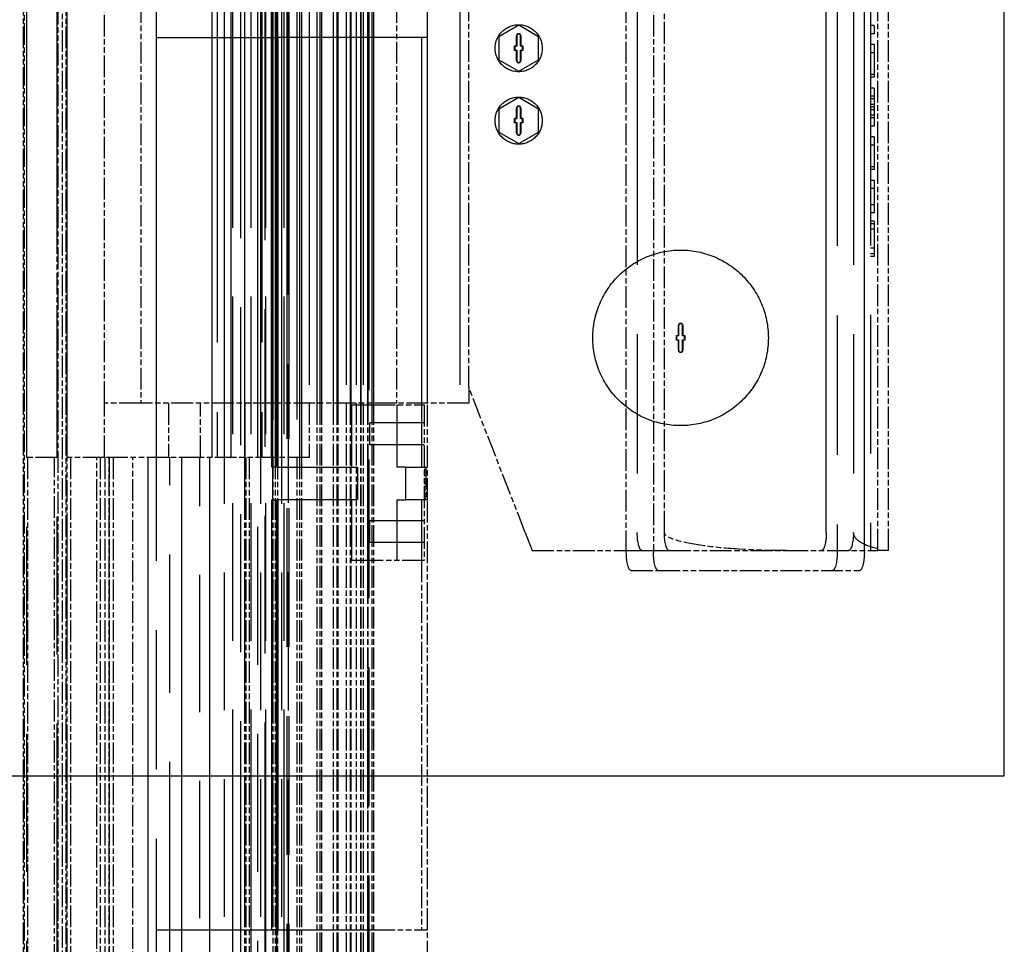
# Model space of a CAD drawing. Header units: millimetres. Extents: x -34725 to 178350, y -13707 to 126150.
# Tile 194 of 256: x 52293 to 52837, y 3965 to 4476. Entities that reach past the tile are written whole.
import ezdxf

# ---------------------------------------------------------------- set-up
doc = ezdxf.new("R2010")
doc.units = ezdxf.units.MM
doc.linetypes.add('AM_ISO09W050', pattern=[22.5, 12, -1.5, 3, -1.5, 3, -1.5])
doc.layers.add('AM_11', color=3, linetype='AM_ISO09W050', lineweight=25)
doc.layers.add('AM_4', color=3, linetype='CONTINUOUS', lineweight=25)

# ---------------------------------------------------------------- blocks, each defined once
blk = doc.blocks.new('Gebäude_2')
at = {"layer": 'AM_4'}
for p, q in [((10160, -2415), (10160, 8850)), ((-3240, -2415), (10160, -2415))]:
    blk.add_line(p, q, dxfattribs=at)

msp = doc.modelspace()

# ---------------------------------------------------------------- linework, layer by layer
at = {"layer": 'AM_11', "ltscale": 25.349762}
for p, q in [((52405.951, 3638.188), (52405.951, 4665.188)), ((52410.202, 4665.188), (52410.202, 3638.188)), ((52417.058, 3638.188), (52417.058, 4665.188)), ((52420.424, 4665.188), (52420.424, 3638.188)), ((52425.887, 3638.188), (52425.887, 4665.188)), ((52428.477, 4665.188), (52428.477, 3638.188)), ((52432.642, 3638.188), (52432.642, 4665.188)), ((52434.529, 4665.188), (52434.529, 3638.188)), ((52437.462, 3638.188), (52437.462, 4665.188)), ((52438.695, 4665.188), (52438.695, 3638.188))]:
    msp.add_line(p, q, dxfattribs=at)
at = {"layer": 'AM_11', "ltscale": 25.411861}
for p, q in [((52296.647, 3662.188), (52296.647, 4660.188)), ((52414.733, 4660.188), (52414.733, 3662.188)), ((52424.341, 3662.188), (52424.341, 4660.188))]:
    msp.add_line(p, q, dxfattribs=at)
at = {"layer": 'AM_11', "ltscale": 25.340425}
msp.add_line((52313.208, 4657.382), (52313.208, 3662.188), dxfattribs=at)
at = {"layer": 'AM_11', "ltscale": 25.3717}
msp.add_line((52428.112, 4658.611), (52428.112, 3662.188), dxfattribs=at)
at = {"layer": 'AM_11'}
for p, q in [((52627.97, 4181.688), (52627.97, 4658.688)), ((52642.97, 4658.688), (52642.97, 4181.688)), ((52766.97, 4182.688), (52766.97, 4657.688)), ((52772.97, 4182.688), (52772.97, 4657.688)), ((52648.999, 4192.688), (52648.999, 4647.688)), ((52296.429, 4606.188), (52296.429, 4234.188)), ((52313.438, 4234.188), (52313.438, 4606.188)), ((52313.652, 4597.71), (52313.652, 3702.666)), ((52318.682, 4571.818), (52318.682, 4234.188)), ((52339.577, 4264.188), (52339.577, 4576.188)), ((52359.577, 4576.188), (52359.577, 4264.188)), ((52500.97, 4576.188), (52500.97, 4264.188)), ((52540.97, 4272.688), (52540.97, 4567.688)), ((52295.152, 4564.088), (52295.152, 3736.287)), ((52318.652, 4559.086), (52318.652, 3741.29)), ((52294.694, 3762.688), (52294.694, 4537.688)), ((52316.152, 4537.688), (52316.152, 3762.688)), ((52318.387, 3762.688), (52318.387, 4537.688)), ((52572.081, 4192.688), (52540.97, 4272.688)), ((52540.97, 4272.688), (52540.97, 4264.188)), ((52359.577, 4264.188), (52339.577, 4264.188)), ((52339.577, 4234.188), (52339.577, 4264.188)), ((52500.97, 4264.188), (52359.577, 4264.188)), ((52374.932, 4264.188), (52374.932, 4234.188)), ((52392.61, 4234.188), (52392.61, 4264.188)), ((52435.036, 4264.188), (52435.036, 4234.188)), ((52452.714, 4264.188), (52452.714, 4234.188)), ((52456.891, 4264.188), (52456.891, 3731.975)), ((52458.614, 4264.188), (52458.614, 3762.688)), ((52459.391, 4264.188), (52459.391, 3762.688)), ((52465.937, 4264.188), (52465.937, 3728.183)), ((52467.897, 4264.188), (52467.897, 3762.688)), ((52468.437, 4264.188), (52468.437, 3762.688)), ((52473.163, 4264.188), (52473.163, 3724.805)), ((52475.318, 4264.188), (52475.318, 3762.688)), ((52475.663, 4264.188), (52475.663, 3762.688)), ((52478.681, 4264.188), (52478.681, 3721.767)), ((52480.987, 4264.188), (52480.987, 3762.688)), ((52481.181, 4264.188), (52481.181, 3762.688)), ((52482.571, 4264.188), (52482.571, 3719.018)), ((52484.984, 4264.188), (52484.984, 3762.688)), ((52485.071, 4264.188), (52485.071, 3762.688)), ((52487.363, 4264.188), (52487.363, 3762.688)), ((52487.384, 4264.188), (52487.384, 3762.688)), ((52488.152, 4264.188), (52488.152, 3762.688)), ((52488.152, 4263.188), (52516.152, 4263.188)), ((52540.97, 4264.188), (52500.97, 4264.188)), ((52514.708, 4264.188), (52514.708, 4263.188)), ((52516.152, 4263.188), (52516.152, 4177.188)), ((52518.152, 4228.688), (52518.152, 4264.188)), ((52313.438, 4234.188), (52296.429, 4234.188)), ((52297.038, 4234.188), (52297.038, 3638.188)), ((52311.875, 3638.188), (52311.875, 4234.188)), ((52339.577, 4234.188), (52318.682, 4234.188)), ((52320.661, 4234.188), (52320.661, 3760.188)), ((52335.269, 3760.188), (52335.269, 4234.188)), ((52337.152, 4234.188), (52337.152, 3760.188)), ((52374.932, 4234.188), (52339.577, 4234.188)), ((52339.652, 4234.188), (52339.652, 3762.688)), ((52342.035, 3762.688), (52342.035, 4234.188)), ((52342.152, 4234.188), (52342.152, 3747.272)), ((52344.327, 4234.188), (52344.327, 3760.188)), ((52355.199, 3760.188), (52355.199, 4234.188)), ((52392.61, 4234.188), (52374.932, 4234.188)), ((52435.036, 4234.188), (52392.61, 4234.188)), ((52416.973, 4234.188), (52416.973, 3747.272)), ((52417.727, 4234.188), (52417.727, 3762.688)), ((52419.473, 4234.188), (52419.473, 3762.688)), ((52432.663, 4234.188), (52432.663, 3741.29)), ((52433.784, 4234.188), (52433.784, 3762.688)), ((52452.714, 4234.188), (52435.036, 4234.188)), ((52435.163, 4234.188), (52435.163, 3762.688)), ((52445.87, 4234.188), (52445.87, 3736.287)), ((52447.313, 4234.188), (52447.313, 3762.688)), ((52448.37, 4234.188), (52448.37, 3762.688)), ((52516.152, 4228.688), (52517.152, 4228.688)), ((52517.152, 4228.688), (52517.152, 4211.688)), ((52517.152, 4228.688), (52518.152, 4228.688)), ((52518.152, 4210.688), (52518.152, 4228.688)), ((52516.152, 4211.688), (52517.152, 4211.688)), ((52518.152, 4210.688), (52516.152, 4210.688)), ((52518.152, 3973.188), (52518.152, 4210.688)), ((52572.081, 4192.688), (52575.97, 4182.688)), ((52575.97, 4182.688), (52627.97, 4182.688)), ((52651.679, 4182.688), (52716.411, 4182.688)), ((52716.411, 4182.688), (52766.97, 4182.688)), ((52759.528, 4181.688), (52759.528, 4182.688)), ((52772.97, 4182.688), (52766.97, 4182.688)), ((52516.152, 4177.188), (52488.152, 4177.188)), ((52514.708, 4177.188), (52514.708, 3973.188)), ((52630.65, 4171.688), (52645.65, 4171.688)), ((52645.65, 4171.688), (52756.849, 4171.688)), ((52488.152, 3973.188), (52518.152, 3973.188)), ((52518.152, 3955.188), (52518.152, 3973.188))]:
    msp.add_line(p, q, dxfattribs=at)
at = {"layer": 'AM_11', "ltscale": 25.641026}
msp.add_line((52744.528, 4658.688), (52744.528, 4181.688), dxfattribs=at)
at = {"layer": 'AM_11', "ltscale": 25.533516}
for p, q in [((52759.528, 4182.688), (52759.528, 4657.688)), ((52762.97, 4657.688), (52762.97, 4182.688))]:
    msp.add_line(p, q, dxfattribs=at)
at = {"layer": 'AM_11', "ltscale": 25.596022}
for p, q in [((52633.999, 4647.688), (52633.999, 4192.688)), ((52738.499, 4192.688), (52738.499, 4647.688)), ((52753.499, 4647.688), (52753.499, 4192.688))]:
    msp.add_line(p, q, dxfattribs=at)
at = {"layer": 'AM_11', "ltscale": 25.434799}
msp.add_line((52318.927, 3666.51), (52318.927, 4633.866), dxfattribs=at)
at = {"layer": 'AM_11', "ltscale": 25.518749}
for p, q in [((52440.438, 3670.188), (52440.438, 4630.188)), ((52441.048, 4630.188), (52441.048, 3670.188)), ((52441.626, 3670.188), (52441.626, 4630.188))]:
    msp.add_line(p, q, dxfattribs=at)
at = {"layer": 'AM_11', "ltscale": 25.710138}
for p, q in [((52399.059, 4234.188), (52399.059, 4606.188)), ((52401.736, 4606.188), (52401.736, 4234.188)), ((52409.566, 4234.188), (52409.566, 4606.188)), ((52426.575, 4606.188), (52426.575, 4234.188))]:
    msp.add_line(p, q, dxfattribs=at)
at = {"layer": 'AM_11', "ltscale": 25.523846}
msp.add_line((52485.652, 4577.526), (52485.652, 3722.85), dxfattribs=at)
at = {"layer": 'AM_11', "ltscale": 25.522369}
msp.add_line((52431.819, 4234.188), (52431.819, 4571.818), dxfattribs=at)
at = {"layer": 'AM_11', "ltscale": 25.157232}
for p, q in [((52452.714, 4576.188), (52452.714, 4264.188)), ((52478.681, 4576.188), (52478.681, 4264.188)), ((52482.571, 4576.188), (52482.571, 4264.188)), ((52535.97, 4576.188), (52535.97, 4264.188))]:
    msp.add_line(p, q, dxfattribs=at)
at = {"layer": 'AM_11', "ltscale": 25.691484}
msp.add_line((52465.937, 4572.193), (52465.937, 4264.188), dxfattribs=at)
at = {"layer": 'AM_11', "ltscale": 25.107512}
msp.add_line((52473.163, 4575.571), (52473.163, 4264.188), dxfattribs=at)
at = {"layer": 'AM_11', "ltscale": 25.527044}
msp.add_line((52484.884, 4576.188), (52484.884, 3753.063), dxfattribs=at)
at = {"layer": 'AM_11', "ltscale": 25.3752}
msp.add_line((52456.891, 4568.401), (52456.891, 4264.188), dxfattribs=at)
at = {"layer": 'AM_11', "ltscale": 25.7425}
msp.add_line((52445.87, 4564.088), (52445.87, 4234.188), dxfattribs=at)
at = {"layer": 'AM_11', "ltscale": 25.352171}
msp.add_line((52432.663, 4559.086), (52432.663, 4234.188), dxfattribs=at)
at = {"layer": 'AM_11', "ltscale": 25.315716}
for p, q in [((52433.784, 4537.688), (52433.784, 4234.188)), ((52435.163, 4537.688), (52435.163, 4234.188)), ((52447.313, 4537.688), (52447.313, 4234.188)), ((52448.37, 4537.688), (52448.37, 4234.188))]:
    msp.add_line(p, q, dxfattribs=at)
at = {"layer": 'AM_11', "ltscale": 25.445648}
for p, q in [((52458.614, 4537.688), (52458.614, 4264.188)), ((52459.391, 4537.688), (52459.391, 4264.188)), ((52467.897, 4537.688), (52467.897, 4264.188)), ((52468.437, 4537.688), (52468.437, 4264.188)), ((52475.318, 4537.688), (52475.318, 4264.188)), ((52475.663, 4537.688), (52475.663, 4264.188)), ((52480.987, 4537.688), (52480.987, 4264.188)), ((52481.181, 4537.688), (52481.181, 4264.188)), ((52484.984, 4537.688), (52484.984, 4264.188)), ((52485.071, 4537.688), (52485.071, 4264.188)), ((52487.363, 4537.688), (52487.363, 4264.188)), ((52487.384, 4537.688), (52487.384, 4264.188)), ((52488.152, 4537.688), (52488.152, 4264.188))]:
    msp.add_line(p, q, dxfattribs=at)
at = {"layer": 'AM_11', "ltscale": 25.592646}
msp.add_line((52368.152, 4484.188), (52368.152, 3955.188), dxfattribs=at)
at = {"layer": 'AM_11', "ltscale": 21.770681}
for p, q in [((52518.152, 4466.188), (52518.152, 4484.188)), ((52764.97, 4462.188), (52764.97, 4444.188)), ((52764.97, 4411.188), (52764.97, 4393.188)), ((52479.447, 4228.688), (52479.447, 4210.688)), ((52506.038, 4210.688), (52506.038, 4228.688))]:
    msp.add_line(p, q, dxfattribs=at)
at = {"layer": 'AM_11', "ltscale": 12.096348}
for p, q in [((52568.47, 4472.89), (52557.47, 4466.539)), ((52579.47, 4466.539), (52568.47, 4472.89)), ((52557.47, 4466.539), (52557.47, 4453.837)), ((52579.47, 4453.837), (52579.47, 4466.539)), ((52557.47, 4453.837), (52568.47, 4447.486)), ((52568.47, 4447.486), (52579.47, 4453.837)), ((52568.47, 4432.89), (52557.47, 4426.539)), ((52579.47, 4426.539), (52568.47, 4432.89)), ((52557.47, 4426.539), (52557.47, 4413.837)), ((52579.47, 4413.837), (52579.47, 4426.539)), ((52557.47, 4413.837), (52568.47, 4407.486)), ((52568.47, 4407.486), (52579.47, 4413.837))]:
    msp.add_line(p, q, dxfattribs=at)
at = {"layer": 'AM_11', "ltscale": 1.904597}
for p, q in [((52764.97, 4472.688), (52762.97, 4472.688)), ((52764.97, 4468.188), (52762.97, 4468.188)), ((52764.97, 4462.188), (52762.97, 4462.188)), ((52764.97, 4457.688), (52762.97, 4457.688)), ((52764.97, 4445.688), (52762.97, 4445.688)), ((52764.97, 4444.188), (52762.97, 4444.188)), ((52764.97, 4438.188), (52762.97, 4438.188)), ((52764.97, 4433.688), (52762.97, 4433.688)), ((52764.97, 4432.188), (52762.97, 4432.188)), ((52764.97, 4429.188), (52762.97, 4429.188)), ((52764.97, 4427.688), (52762.97, 4427.688)), ((52764.97, 4426.188), (52762.97, 4426.188)), ((52764.97, 4423.188), (52762.97, 4423.188)), ((52764.97, 4421.688), (52762.97, 4421.688)), ((52764.97, 4417.188), (52762.97, 4417.188)), ((52764.97, 4411.188), (52762.97, 4411.188)), ((52764.97, 4406.688), (52762.97, 4406.688)), ((52764.97, 4394.688), (52762.97, 4394.688)), ((52764.97, 4393.188), (52762.97, 4393.188)), ((52764.97, 4387.188), (52762.97, 4387.188)), ((52764.97, 4382.688), (52762.97, 4382.688)), ((52764.97, 4373.688), (52762.97, 4373.688)), ((52764.97, 4369.188), (52762.97, 4369.188)), ((52764.97, 4364.688), (52762.97, 4364.688)), ((52764.97, 4363.188), (52762.97, 4363.188)), ((52764.97, 4360.188), (52762.97, 4360.188)), ((52764.97, 4349.688), (52762.97, 4349.688)), ((52764.97, 4346.688), (52762.97, 4346.688)), ((52764.97, 4345.188), (52762.97, 4345.188))]:
    msp.add_line(p, q, dxfattribs=at)
at = {"layer": 'AM_11', "ltscale": 4.285467}
for p, q in [((52764.97, 4472.688), (52764.97, 4468.188)), ((52764.97, 4387.188), (52764.97, 4382.688)), ((52764.97, 4373.688), (52764.97, 4369.188))]:
    msp.add_line(p, q, dxfattribs=at)
at = {"layer": 'AM_11', "ltscale": 25.733358}
for p, q in [((52368.152, 4466.188), (52431.981, 4466.188)), ((52368.152, 3973.188), (52431.981, 3973.188))]:
    msp.add_line(p, q, dxfattribs=at)
at = {"layer": 'AM_11', "ltscale": 3.809293}
for p, q in [((52431.981, 4466.188), (52435.425, 4466.188)), ((52435.425, 4228.688), (52431.981, 4228.688)), ((52431.981, 4210.688), (52435.425, 4210.688)), ((52435.425, 3973.188), (52431.981, 3973.188))]:
    msp.add_line(p, q, dxfattribs=at)
at = {"layer": 'AM_11', "ltscale": 24.978439}
for p, q in [((52431.981, 4228.688), (52431.981, 4466.188)), ((52434.51, 4228.688), (52434.51, 4466.188)), ((52435.03, 4466.188), (52435.03, 4228.688)), ((52435.425, 4466.188), (52435.425, 4228.688)), ((52431.981, 3973.188), (52431.981, 4210.688)), ((52434.51, 3973.188), (52434.51, 4210.688)), ((52435.03, 4210.688), (52435.03, 3973.188)), ((52435.425, 4210.688), (52435.425, 3973.188))]:
    msp.add_line(p, q, dxfattribs=at)
at = {"layer": 'AM_11', "ltscale": 26.224077}
msp.add_line((52518.152, 4466.188), (52435.425, 4466.188), dxfattribs=at)
at = {"layer": 'AM_11', "ltscale": 25.717415}
for p, q in [((52514.708, 4466.188), (52514.708, 4264.188)), ((52518.152, 4264.188), (52518.152, 4466.188))]:
    msp.add_line(p, q, dxfattribs=at)
at = {"layer": 'AM_11', "ltscale": 5.237816}
for p, q in [((52567.22, 4461.438), (52567.22, 4466.938)), ((52569.72, 4466.938), (52569.72, 4461.438)), ((52567.22, 4453.438), (52567.22, 4458.938)), ((52569.72, 4458.938), (52569.72, 4453.438)), ((52567.22, 4421.438), (52567.22, 4426.938)), ((52569.72, 4426.938), (52569.72, 4421.438)), ((52567.22, 4413.438), (52567.22, 4418.938)), ((52569.72, 4418.938), (52569.72, 4413.438)), ((52656.72, 4301.438), (52656.72, 4306.938)), ((52659.22, 4306.938), (52659.22, 4301.438)), ((52656.72, 4293.438), (52656.72, 4298.938)), ((52659.22, 4298.938), (52659.22, 4293.438))]:
    msp.add_line(p, q, dxfattribs=at)
at = {"layer": 'AM_11', "ltscale": 5.387959}
for p, q in [((52567.378, 4466.938), (52567.378, 4461.28)), ((52569.563, 4461.28), (52569.563, 4466.938)), ((52567.378, 4459.096), (52567.378, 4453.438)), ((52569.563, 4453.438), (52569.563, 4459.096)), ((52567.378, 4426.938), (52567.378, 4421.28)), ((52569.563, 4421.28), (52569.563, 4426.938)), ((52567.378, 4419.096), (52567.378, 4413.438)), ((52569.563, 4413.438), (52569.563, 4419.096)), ((52656.878, 4306.938), (52656.878, 4301.28)), ((52659.063, 4301.28), (52659.063, 4306.938)), ((52656.878, 4299.096), (52656.878, 4293.438)), ((52659.063, 4293.438), (52659.063, 4299.096))]:
    msp.add_line(p, q, dxfattribs=at)
at = {"layer": 'AM_11', "ltscale": 1.047483}
for p, q in [((52566.12, 4461.438), (52567.22, 4461.438)), ((52567.22, 4458.938), (52566.12, 4458.938)), ((52567.378, 4461.28), (52566.278, 4461.28)), ((52566.278, 4459.096), (52567.378, 4459.096)), ((52570.663, 4461.28), (52569.563, 4461.28)), ((52569.563, 4459.096), (52570.663, 4459.096)), ((52569.72, 4461.438), (52570.82, 4461.438)), ((52570.82, 4458.938), (52569.72, 4458.938)), ((52566.12, 4421.438), (52567.22, 4421.438)), ((52567.378, 4421.28), (52566.278, 4421.28)), ((52570.663, 4421.28), (52569.563, 4421.28)), ((52569.72, 4421.438), (52570.82, 4421.438)), ((52567.22, 4418.938), (52566.12, 4418.938)), ((52566.278, 4419.096), (52567.378, 4419.096)), ((52569.563, 4419.096), (52570.663, 4419.096)), ((52570.82, 4418.938), (52569.72, 4418.938)), ((52655.62, 4301.438), (52656.72, 4301.438)), ((52656.878, 4301.28), (52655.778, 4301.28)), ((52660.163, 4301.28), (52659.063, 4301.28)), ((52659.22, 4301.438), (52660.32, 4301.438)), ((52656.72, 4298.938), (52655.62, 4298.938)), ((52655.778, 4299.096), (52656.878, 4299.096)), ((52659.063, 4299.096), (52660.163, 4299.096)), ((52660.32, 4298.938), (52659.22, 4298.938))]:
    msp.add_line(p, q, dxfattribs=at)
at = {"layer": 'AM_11', "ltscale": 1.444117}
for p, q in [((52566.12, 4461.438), (52566.278, 4461.28)), ((52566.12, 4458.938), (52566.278, 4459.096)), ((52567.22, 4461.438), (52567.378, 4461.28)), ((52567.22, 4458.938), (52567.378, 4459.096)), ((52569.72, 4461.438), (52569.563, 4461.28)), ((52569.72, 4458.938), (52569.563, 4459.096)), ((52570.82, 4461.438), (52570.663, 4461.28)), ((52570.82, 4458.938), (52570.663, 4459.096)), ((52566.12, 4421.438), (52566.278, 4421.28)), ((52567.22, 4421.438), (52567.378, 4421.28)), ((52569.72, 4421.438), (52569.563, 4421.28)), ((52570.82, 4421.438), (52570.663, 4421.28)), ((52566.12, 4418.938), (52566.278, 4419.096)), ((52567.22, 4418.938), (52567.378, 4419.096)), ((52569.72, 4418.938), (52569.563, 4419.096)), ((52570.82, 4418.938), (52570.663, 4419.096)), ((52655.62, 4301.438), (52655.778, 4301.28)), ((52656.72, 4301.438), (52656.878, 4301.28)), ((52659.22, 4301.438), (52659.063, 4301.28)), ((52660.32, 4301.438), (52660.163, 4301.28)), ((52655.62, 4298.938), (52655.778, 4299.096)), ((52656.72, 4298.938), (52656.878, 4299.096)), ((52659.22, 4298.938), (52659.063, 4299.096)), ((52660.32, 4298.938), (52660.163, 4299.096))]:
    msp.add_line(p, q, dxfattribs=at)
at = {"layer": 'AM_11', "ltscale": 2.380771}
for p, q in [((52566.12, 4458.938), (52566.12, 4461.438)), ((52570.82, 4461.438), (52570.82, 4458.938)), ((52566.12, 4418.938), (52566.12, 4421.438)), ((52570.82, 4421.438), (52570.82, 4418.938)), ((52655.62, 4298.938), (52655.62, 4301.438)), ((52660.32, 4301.438), (52660.32, 4298.938))]:
    msp.add_line(p, q, dxfattribs=at)
at = {"layer": 'AM_11', "ltscale": 2.080483}
for p, q in [((52566.278, 4461.28), (52566.278, 4459.096)), ((52570.663, 4459.096), (52570.663, 4461.28)), ((52566.278, 4421.28), (52566.278, 4419.096)), ((52570.663, 4419.096), (52570.663, 4421.28)), ((52655.778, 4301.28), (52655.778, 4299.096)), ((52660.163, 4299.096), (52660.163, 4301.28))]:
    msp.add_line(p, q, dxfattribs=at)
at = {"layer": 'AM_11', "ltscale": 5.71399}
for p, q in [((52764.97, 4438.188), (52764.97, 4432.188)), ((52764.97, 4423.188), (52764.97, 4417.188))]:
    msp.add_line(p, q, dxfattribs=at)
at = {"layer": 'AM_11', "ltscale": 19.811621}
for p, q in [((52764.97, 4432.188), (52764.97, 4427.688)), ((52764.97, 4427.688), (52764.97, 4423.188))]:
    msp.add_line(p, q, dxfattribs=at)
at = {"layer": 'AM_11', "ltscale": 23.532515}
msp.add_line((52764.97, 4382.688), (52764.97, 4373.688), dxfattribs=at)
at = {"layer": 'AM_11', "ltscale": 11.219489}
msp.add_line((52764.97, 4364.688), (52764.97, 4357.188), dxfattribs=at)
at = {"layer": 'AM_11', "ltscale": 9.999557}
msp.add_line((52764.97, 4357.188), (52764.97, 4346.688), dxfattribs=at)
at = {"layer": 'AM_11', "ltscale": 4.596179}
msp.add_line((52764.97, 4346.688), (52764.97, 4345.188), dxfattribs=at)
at = {"layer": 'AM_11', "ltscale": 24.189648}
for p, q in [((52417.359, 4234.188), (52417.359, 4264.188)), ((52516.152, 4253.188), (52486.152, 4253.188)), ((52516.152, 4241.188), (52486.152, 4241.188)), ((52516.152, 4199.188), (52486.152, 4199.188)), ((52516.152, 4187.188), (52486.152, 4187.188))]:
    msp.add_line(p, q, dxfattribs=at)
at = {"layer": 'AM_11', "ltscale": 27.818094}
for p, q in [((52476.152, 4228.688), (52476.152, 4263.188)), ((52501.392, 4228.688), (52501.392, 4263.188)), ((52514.708, 4263.188), (52514.708, 4228.688))]:
    msp.add_line(p, q, dxfattribs=at)
at = {"layer": 'AM_11', "ltscale": 11.42808}
for p, q in [((52476.152, 4263.188), (52488.152, 4263.188)), ((52488.152, 4177.188), (52476.152, 4177.188))]:
    msp.add_line(p, q, dxfattribs=at)
at = {"layer": 'AM_11', "ltscale": 22.798204}
for p, q in [((52486.152, 4241.188), (52486.152, 4253.188)), ((52486.152, 4187.188), (52486.152, 4199.188))]:
    msp.add_line(p, q, dxfattribs=at)
at = {"layer": 'AM_11', "ltscale": 25.479761}
for p, q in [((52363.492, 4234.188), (52363.492, 3760.188)), ((52375.584, 3760.188), (52375.584, 4234.188))]:
    msp.add_line(p, q, dxfattribs=at)
at = {"layer": 'AM_11', "ltscale": 25.293034}
for p, q in [((52382.176, 4234.188), (52382.176, 3638.188)), ((52392.273, 3638.188), (52392.273, 4234.188)), ((52397.57, 4234.188), (52397.57, 3638.188))]:
    msp.add_line(p, q, dxfattribs=at)
at = {"layer": 'AM_11', "ltscale": 26.165541}
for p, q in [((52435.425, 4228.688), (52479.447, 4228.688)), ((52479.447, 4210.688), (52435.425, 4210.688))]:
    msp.add_line(p, q, dxfattribs=at)
at = {"layer": 'AM_11', "ltscale": 4.42466}
for p, q in [((52506.038, 4228.688), (52501.392, 4228.688)), ((52501.392, 4210.688), (52506.038, 4210.688))]:
    msp.add_line(p, q, dxfattribs=at)
at = {"layer": 'AM_11', "ltscale": 24.044741}
for p, q in [((52506.038, 4228.688), (52516.152, 4228.688)), ((52516.152, 4210.688), (52506.038, 4210.688))]:
    msp.add_line(p, q, dxfattribs=at)
at = {"layer": 'AM_11', "ltscale": 0.952248}
for p, q in [((52516.152, 4227.688), (52517.152, 4227.688)), ((52516.152, 4226.188), (52517.152, 4226.188)), ((52516.152, 4224.188), (52517.152, 4224.188)), ((52516.152, 4222.188), (52517.152, 4222.188)), ((52516.152, 4220.688), (52517.152, 4220.688)), ((52516.152, 4219.688), (52517.152, 4219.688)), ((52516.152, 4218.188), (52517.152, 4218.188)), ((52516.152, 4216.188), (52517.152, 4216.188)), ((52516.152, 4214.188), (52517.152, 4214.188)), ((52516.152, 4212.688), (52517.152, 4212.688))]:
    msp.add_line(p, q, dxfattribs=at)
at = {"layer": 'AM_11', "ltscale": 27.011772}
for p, q in [((52476.152, 4177.188), (52476.152, 4210.688)), ((52501.392, 4177.188), (52501.392, 4210.688)), ((52514.708, 4210.688), (52514.708, 4177.188))]:
    msp.add_line(p, q, dxfattribs=at)
at = {"layer": 'AM_11', "ltscale": 8.293282}
msp.add_line((52627.97, 4182.688), (52636.679, 4182.688), dxfattribs=at)
at = {"layer": 'AM_11', "ltscale": 23.365404}
msp.add_line((52636.679, 4182.688), (52651.679, 4182.688), dxfattribs=at)
at = {"layer": 'AM_11', "ltscale": 25.071371}
msp.add_line((52435.425, 3973.188), (52488.152, 3973.188), dxfattribs=at)
at = {"layer": 'AM_11', "ltscale": 24.698055}
for centre in [(52568.47, 4460.188), (52568.47, 4420.188)]:
    msp.add_circle(centre, 13, dxfattribs=at)
at = {"layer": 'AM_11', "ltscale": 25.418688}
msp.add_circle((52657.97, 4300.188), 48.5, dxfattribs=at)
at = {"layer": 'AM_11', "ltscale": 3.739763}
for centre, start, end in [((52568.47, 4466.938), 0, 180), ((52568.47, 4453.438), 180, 0), ((52568.47, 4426.938), 0, 180), ((52568.47, 4413.438), 180, 0), ((52657.97, 4306.938), 0, 180), ((52657.97, 4293.438), 180, 0)]:
    msp.add_arc(centre, 1.25, start, end, dxfattribs=at)
at = {"layer": 'AM_11', "ltscale": 3.268073}
for centre, start, end in [((52568.47, 4466.938), 0, 180), ((52568.47, 4453.438), 180, 0), ((52568.47, 4426.938), 0, 180), ((52568.47, 4413.438), 180, 0), ((52657.97, 4306.938), 0, 180), ((52657.97, 4293.438), 180, 0)]:
    msp.add_arc(centre, 1.092, start, end, dxfattribs=at)
at = {"layer": 'AM_11', "ltscale": 19.335054, "extrusion": (0, 0, -1)}
for centre, major_axis, start_param, end_param in [((52636.679, 4192.688), (0, -10), 0, 1.5707963), ((52735.82, 4192.688), (0, 10), 1.5707963, 3.1415927), ((52750.82, 4192.688), (0, -10), 4.712389, 6.2831853), ((52741.849, 4181.688), (0, -10), 4.712389, 6.2831853)]:
    msp.add_ellipse(centre, major_axis=major_axis, ratio=0.2679492, start_param=start_param, end_param=end_param, dxfattribs=at)
at = {"layer": 'AM_11', "extrusion": (0, 0, -1)}
for centre, major_axis, ratio, start_param, end_param in [((52716.411, 4192.688), (-67.412, 0), 0.1483414, 4.712389, 6.2831853), ((52651.679, 4192.688), (0, 10), 0.2679492, 3.1415927, 4.712389), ((52630.65, 4181.688), (0, 10), 0.2679492, 3.1415927, 4.712389), ((52645.65, 4181.688), (0, -10), 0.2679492, 0, 1.5707963), ((52756.849, 4181.688), (0, 10), 0.2679492, 1.5707963, 3.1415927)]:
    msp.add_ellipse(centre, major_axis=major_axis, ratio=ratio, start_param=start_param, end_param=end_param, dxfattribs=at)
at = {"layer": 'AM_11', "ltscale": 21.939859, "extrusion": (0, 0, -1)}
msp.add_ellipse((52777.992, 4192.688), major_axis=(-24.493, 0), ratio=0.4082857, start_param=5.1791543, end_param=6.2831853, dxfattribs=at)
at = {"layer": 'AM_11', "ltscale": 4.456773}
msp.add_open_spline([(52767.316, 4182.688), (52767.221, 4182.688), (52767.118, 4182.939), (52767.005, 4183.544), (52766.987, 4183.647), (52766.97, 4183.758)], degree=3, knots=[-4.52683764, -4.52683764, -4.52683764, -4.52683764, -4.14896052, -4.14896052, -4.07918189, -4.07918189, -4.07918189, -4.07918189], dxfattribs=at)

# ---------------------------------------------------------------- block references
at = {"layer": 'AM_4'}
msp.add_blockref('Gebäude_2', (42676.896, 6473.188), dxfattribs=at)

doc.saveas('drawing.dxf')
